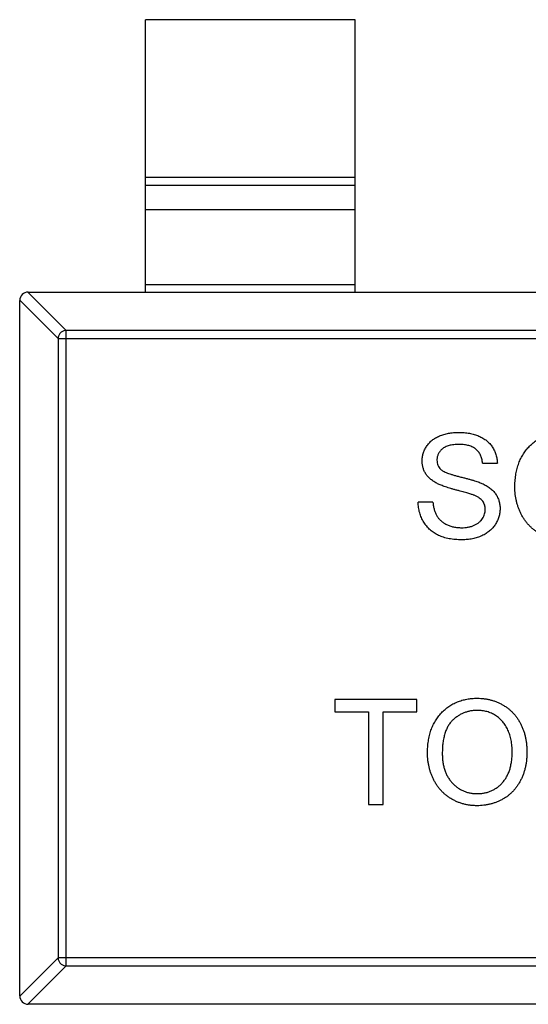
# Model space of a CAD drawing. Header units: millimetres. Extents: x 42 to 554, y 166 to 335.
# Tile 140 of 256: x 439.33 to 440.54, y 222.63 to 224.98. Entities that reach past the tile are written whole.
import ezdxf

# ---------------------------------------------------------------- set-up
doc = ezdxf.new("R2010")
doc.units = ezdxf.units.MM
doc.header["$LTSCALE"] = 30.734
doc.layers.get('0').update_dxf_attribs({"linetype": 'CONTINUOUS'})

msp = doc.modelspace()

# ---------------------------------------------------------------- linework, layer by layer
at = {"linetype": 'Continuous'}
for p, q in [((440.1316, 224.9766), (439.6316, 224.9766)), ((439.6316, 224.3266), (439.6316, 224.9766)), ((440.1316, 224.3266), (440.1316, 224.9766)), ((439.6316, 224.6005), (440.1316, 224.6005)), ((440.1316, 224.5807), (439.6316, 224.5807)), ((440.1316, 224.5227), (439.6316, 224.5227)), ((439.6316, 224.3444), (440.1316, 224.3444)), ((439.3513, 224.3266), (439.4427, 224.2352)), ((439.3516, 224.3266), (442.3116, 224.3266)), ((439.423, 224.2155), (439.3316, 224.3069)), ((439.3316, 222.6466), (439.3316, 224.3066)), ((439.423, 224.2155), (442.2402, 224.2155)), ((439.423, 224.2155), (439.423, 222.7378)), ((442.2205, 224.2352), (439.4427, 224.2352)), ((439.4427, 222.7181), (439.4427, 224.2352)), ((440.4358, 223.9179), (440.471, 223.9179)), ((440.3172, 223.825), (440.2819, 223.825)), ((440.2787, 223.3538), (440.0832, 223.3538)), ((440.0832, 223.3538), (440.0832, 223.325)), ((440.2787, 223.325), (440.2787, 223.3538)), ((440.0832, 223.325), (440.1633, 223.325)), ((440.1633, 223.325), (440.1633, 223.1038)), ((440.1986, 223.325), (440.2787, 223.325)), ((440.1986, 223.1038), (440.1986, 223.325)), ((440.1633, 223.1038), (440.1986, 223.1038)), ((439.3316, 222.6463), (439.423, 222.7378)), ((442.2402, 222.7378), (439.423, 222.7378)), ((439.4427, 222.7181), (439.3513, 222.6266)), ((439.4427, 222.7181), (442.2205, 222.7181)), ((442.3116, 222.6266), (439.3516, 222.6266))]:
    msp.add_line(p, q, dxfattribs=at)
for centre, start, end in [((439.3516, 224.3066), 90, 180), ((439.3516, 222.6466), 180, 270)]:
    msp.add_arc(centre, 0.02, start, end, dxfattribs=at)
for points, knots in [([(439.4427, 224.2352), (439.4402, 224.2351), (439.4351, 224.234), (439.4286, 224.2296), (439.4242, 224.2231), (439.4231, 224.218), (439.423, 224.2155)], [0, 0, 0, 0, 0.249032, 0.5, 0.750968, 1, 1, 1, 1]), ([(440.2915, 223.9232), (440.2917, 223.9263), (440.2919, 223.9325), (440.294, 223.9415), (440.2973, 223.9502), (440.3012, 223.9571), (440.3049, 223.9624), (440.308, 223.9661), (440.3114, 223.9696), (440.3151, 223.9728), (440.3192, 223.9758), (440.3235, 223.9786), (440.3282, 223.981), (440.3348, 223.9841), (440.3436, 223.9871), (440.3546, 223.9898), (440.3663, 223.9913), (440.3743, 223.9916), (440.3783, 223.9917)], [0, 0, 0, 0, 0.074995, 0.149165, 0.223664, 0.300412, 0.33957, 0.378921, 0.418096, 0.45823, 0.498427, 0.539708, 0.582216, 0.625824, 0.715481, 0.807384, 0.901634, 1, 1, 1, 1]), ([(440.3783, 223.9917), (440.3828, 223.9916), (440.3914, 223.9914), (440.404, 223.9897), (440.4157, 223.9869), (440.4249, 223.9837), (440.4317, 223.9805), (440.4366, 223.978), (440.4411, 223.9751), (440.4452, 223.972), (440.4491, 223.9686), (440.4527, 223.9649), (440.456, 223.961), (440.4599, 223.9555), (440.4641, 223.9481), (440.4678, 223.9385), (440.4703, 223.9285), (440.4708, 223.9215), (440.471, 223.9179)], [0, 0, 0, 0, 0.100475, 0.195644, 0.286083, 0.372983, 0.415026, 0.456052, 0.495939, 0.535566, 0.574087, 0.612519, 0.651081, 0.689513, 0.766237, 0.84235, 0.919974, 1, 1, 1, 1]), ([(440.5127, 223.8602), (440.5128, 223.8652), (440.513, 223.8749), (440.5145, 223.8892), (440.5171, 223.9025), (440.5208, 223.9151), (440.5254, 223.9268), (440.5311, 223.9377), (440.5379, 223.9477), (440.5456, 223.9569), (440.5543, 223.965), (440.5635, 223.9722), (440.5733, 223.9782), (440.5838, 223.9832), (440.5949, 223.987), (440.6065, 223.9897), (440.6188, 223.9914), (440.6272, 223.9916), (440.6314, 223.9917)], [0, 0, 0, 0, 0.075226, 0.146575, 0.2145, 0.27953, 0.342403, 0.403496, 0.463762, 0.523864, 0.583252, 0.641302, 0.698898, 0.756295, 0.814628, 0.874325, 0.935783, 1, 1, 1, 1]), ([(440.3797, 223.9628), (440.3775, 223.9628), (440.3732, 223.9628), (440.367, 223.9622), (440.3612, 223.9614), (440.3559, 223.9602), (440.3511, 223.9586), (440.3467, 223.9568), (440.3428, 223.9545), (440.3394, 223.952), (440.3365, 223.9491), (440.3339, 223.9462), (440.3316, 223.9431), (440.3299, 223.9399), (440.3285, 223.9365), (440.3276, 223.9329), (440.3269, 223.9293), (440.3268, 223.9268), (440.3268, 223.9255)], [0, 0, 0, 0, 0.091511, 0.177143, 0.257108, 0.331198, 0.400592, 0.465625, 0.526973, 0.585443, 0.641399, 0.695044, 0.746782, 0.796959, 0.847545, 0.897439, 0.947649, 1, 1, 1, 1]), ([(440.4358, 223.9179), (440.4355, 223.9197), (440.4351, 223.9232), (440.434, 223.9283), (440.4325, 223.933), (440.4307, 223.9374), (440.4285, 223.9414), (440.426, 223.9451), (440.4231, 223.9485), (440.4199, 223.9515), (440.4162, 223.9542), (440.4122, 223.9565), (440.4078, 223.9585), (440.4029, 223.9601), (440.3977, 223.9613), (440.3921, 223.9622), (440.386, 223.9627), (440.3819, 223.9628), (440.3797, 223.9628)], [0, 0, 0, 0, 0.067155, 0.131403, 0.192732, 0.251253, 0.307704, 0.362699, 0.417778, 0.472304, 0.527873, 0.58523, 0.645057, 0.707952, 0.774434, 0.84494, 0.920404, 1, 1, 1, 1]), ([(440.3285, 223.8692), (440.3255, 223.8708), (440.3198, 223.8738), (440.3122, 223.8793), (440.3057, 223.8854), (440.3005, 223.8921), (440.2964, 223.8992), (440.2937, 223.9069), (440.2918, 223.9149), (440.2916, 223.9204), (440.2915, 223.9232)], [0, 0, 0, 0, 0.144805, 0.279512, 0.406394, 0.527502, 0.645393, 0.761885, 0.878942, 1, 1, 1, 1]), ([(440.3268, 223.9255), (440.3269, 223.9234), (440.3271, 223.9192), (440.3289, 223.9133), (440.3316, 223.9078), (440.3344, 223.9049), (440.3358, 223.9034)], [0, 0, 0, 0, 0.262741, 0.509957, 0.753327, 1, 1, 1, 1]), ([(440.3358, 223.9034), (440.3366, 223.9027), (440.3386, 223.901), (440.3421, 223.8989), (440.3466, 223.8967), (440.3519, 223.8945), (440.3581, 223.8923), (440.3651, 223.8901), (440.3731, 223.8878), (440.3817, 223.8857), (440.3904, 223.8835), (440.3986, 223.8814), (440.4062, 223.8793), (440.4131, 223.8773), (440.4193, 223.8754), (440.4249, 223.8735), (440.4297, 223.8717), (440.4327, 223.8705), (440.4341, 223.8699)], [0, 0, 0, 0, 0.032743, 0.07241, 0.119611, 0.174673, 0.237345, 0.308352, 0.38763, 0.474784, 0.563332, 0.645136, 0.720203, 0.789134, 0.851497, 0.907331, 0.956969, 1, 1, 1, 1]), ([(440.4155, 223.8415), (440.4147, 223.8418), (440.4127, 223.8427), (440.4093, 223.8437), (440.4052, 223.8451), (440.4004, 223.8466), (440.3949, 223.8481), (440.3888, 223.8498), (440.3819, 223.8517), (440.3745, 223.8536), (440.367, 223.8556), (440.3599, 223.8576), (440.3534, 223.8596), (440.3473, 223.8615), (440.3418, 223.8635), (440.3369, 223.8654), (440.3324, 223.8672), (440.3297, 223.8685), (440.3285, 223.8692)], [0, 0, 0, 0, 0.0312, 0.070487, 0.117215, 0.171576, 0.234122, 0.303963, 0.382156, 0.467646, 0.554335, 0.635074, 0.710037, 0.779092, 0.842966, 0.901001, 0.953246, 1, 1, 1, 1]), ([(440.4341, 223.8699), (440.4359, 223.869), (440.4394, 223.8674), (440.4444, 223.8646), (440.4491, 223.8618), (440.4533, 223.8587), (440.4573, 223.8554), (440.4608, 223.852), (440.4641, 223.8485), (440.4669, 223.8447), (440.4694, 223.8408), (440.4716, 223.8367), (440.4733, 223.8325), (440.4749, 223.8282), (440.476, 223.8237), (440.4769, 223.8191), (440.4774, 223.8143), (440.4774, 223.8111), (440.4774, 223.8094)], [0, 0, 0, 0, 0.074931, 0.147078, 0.216364, 0.282503, 0.346688, 0.408836, 0.469262, 0.528432, 0.587001, 0.644416, 0.702189, 0.759767, 0.81849, 0.877633, 0.93802, 1, 1, 1, 1]), ([(440.4422, 223.8077), (440.4421, 223.8095), (440.4419, 223.8131), (440.4409, 223.8182), (440.4388, 223.8229), (440.4362, 223.8274), (440.4325, 223.8315), (440.4278, 223.8352), (440.4221, 223.8386), (440.4178, 223.8405), (440.4155, 223.8415)], [0, 0, 0, 0, 0.117768, 0.230176, 0.339843, 0.450625, 0.566943, 0.696021, 0.839438, 1, 1, 1, 1]), ([(440.6313, 223.7353), (440.6284, 223.7353), (440.6227, 223.7354), (440.6143, 223.7362), (440.6061, 223.7375), (440.5981, 223.7394), (440.5904, 223.7418), (440.5829, 223.7447), (440.5756, 223.7481), (440.5687, 223.752), (440.562, 223.7564), (440.5557, 223.7613), (440.5498, 223.7665), (440.5444, 223.7721), (440.5394, 223.778), (440.5348, 223.7844), (440.5306, 223.7912), (440.5269, 223.7983), (440.5235, 223.8056), (440.5207, 223.8131), (440.5182, 223.8207), (440.5162, 223.8284), (440.5146, 223.8362), (440.5135, 223.8441), (440.5128, 223.8521), (440.5127, 223.8575), (440.5127, 223.8602)], [0, 0, 0, 0, 0.044697, 0.088534, 0.131409, 0.173814, 0.215715, 0.257247, 0.298848, 0.340604, 0.382029, 0.42297, 0.463632, 0.504048, 0.544591, 0.584964, 0.626265, 0.667979, 0.709943, 0.751382, 0.792619, 0.833948, 0.875008, 0.916446, 0.957907, 1, 1, 1, 1]), ([(440.3866, 223.7353), (440.3839, 223.7353), (440.3786, 223.7353), (440.3708, 223.7359), (440.3632, 223.7366), (440.3561, 223.7378), (440.3493, 223.7393), (440.3428, 223.7411), (440.3366, 223.7432), (440.3308, 223.7456), (440.3253, 223.7485), (440.3201, 223.7515), (440.3152, 223.755), (440.3106, 223.7589), (440.3063, 223.7629), (440.3024, 223.7674), (440.2987, 223.7722), (440.2953, 223.7773), (440.2923, 223.7826), (440.2897, 223.7882), (440.2874, 223.7939), (440.2856, 223.7998), (440.284, 223.8058), (440.283, 223.8121), (440.2822, 223.8185), (440.282, 223.8228), (440.2819, 223.825)], [0, 0, 0, 0, 0.052493, 0.102825, 0.151397, 0.198033, 0.242876, 0.285999, 0.327849, 0.368395, 0.407852, 0.446838, 0.485166, 0.523341, 0.561602, 0.59992, 0.638496, 0.677791, 0.71729, 0.756605, 0.796068, 0.835886, 0.875714, 0.916263, 0.95776, 1, 1, 1, 1]), ([(440.3172, 223.825), (440.3176, 223.8218), (440.3183, 223.8158), (440.3204, 223.8071), (440.3231, 223.7994), (440.3264, 223.7924), (440.3308, 223.7863), (440.3361, 223.7807), (440.3425, 223.7759), (440.3498, 223.7717), (440.3579, 223.7683), (440.3665, 223.7659), (440.3756, 223.7644), (440.3819, 223.7642), (440.3851, 223.7641)], [0, 0, 0, 0, 0.093796, 0.180188, 0.260363, 0.334847, 0.407093, 0.481448, 0.559271, 0.64227, 0.728586, 0.815978, 0.906035, 1, 1, 1, 1]), ([(440.3851, 223.7641), (440.3879, 223.7642), (440.3934, 223.7643), (440.4014, 223.7655), (440.4089, 223.7672), (440.4158, 223.7698), (440.422, 223.773), (440.4275, 223.7769), (440.4321, 223.7813), (440.4358, 223.7862), (440.4386, 223.7914), (440.4407, 223.7968), (440.4419, 223.8022), (440.4421, 223.8059), (440.4422, 223.8077)], [0, 0, 0, 0, 0.105584, 0.205868, 0.300947, 0.393002, 0.480949, 0.562874, 0.641461, 0.717742, 0.791772, 0.862716, 0.931777, 1, 1, 1, 1]), ([(440.4774, 223.8094), (440.4773, 223.8062), (440.477, 223.7997), (440.4748, 223.7901), (440.4713, 223.7808), (440.4672, 223.7735), (440.4633, 223.7679), (440.4601, 223.7638), (440.4564, 223.7601), (440.4526, 223.7566), (440.4484, 223.7533), (440.4439, 223.7502), (440.4391, 223.7474), (440.4322, 223.744), (440.4231, 223.7405), (440.4115, 223.7375), (440.3993, 223.7356), (440.3909, 223.7354), (440.3866, 223.7353)], [0, 0, 0, 0, 0.074816, 0.148535, 0.223872, 0.301297, 0.340894, 0.38034, 0.420127, 0.45995, 0.500831, 0.541907, 0.584439, 0.62808, 0.717267, 0.80786, 0.901925, 1, 1, 1, 1]), ([(440.3044, 223.2255), (440.3044, 223.2306), (440.3046, 223.2403), (440.3062, 223.2545), (440.3088, 223.2679), (440.3124, 223.2805), (440.3171, 223.2922), (440.3228, 223.3031), (440.3296, 223.3131), (440.3373, 223.3223), (440.3459, 223.3304), (440.3551, 223.3376), (440.365, 223.3436), (440.3755, 223.3486), (440.3865, 223.3524), (440.3982, 223.355), (440.4104, 223.3568), (440.4188, 223.357), (440.4231, 223.3571)], [0, 0, 0, 0, 0.075226, 0.146575, 0.2145, 0.27953, 0.342403, 0.403496, 0.463762, 0.523864, 0.583252, 0.641302, 0.698898, 0.756295, 0.814628, 0.874325, 0.935783, 1, 1, 1, 1]), ([(440.4231, 223.3571), (440.4259, 223.357), (440.4315, 223.3569), (440.4398, 223.3562), (440.4479, 223.3548), (440.4557, 223.353), (440.4634, 223.3507), (440.4709, 223.348), (440.4781, 223.3445), (440.485, 223.3407), (440.4917, 223.3364), (440.498, 223.3317), (440.5039, 223.3266), (440.5094, 223.3211), (440.5144, 223.3151), (440.5191, 223.3088), (440.5234, 223.302), (440.5272, 223.2949), (440.5306, 223.2875), (440.5335, 223.2798), (440.536, 223.2718), (440.5381, 223.2636), (440.5396, 223.2552), (440.5407, 223.2465), (440.5414, 223.2375), (440.5415, 223.2315), (440.5415, 223.2284)], [0, 0, 0, 0, 0.043099, 0.085587, 0.126908, 0.167967, 0.20845, 0.249025, 0.289281, 0.33001, 0.370598, 0.410466, 0.450033, 0.489688, 0.529116, 0.569037, 0.609703, 0.650759, 0.692509, 0.734219, 0.776707, 0.819552, 0.863351, 0.907839, 0.953334, 1, 1, 1, 1]), ([(440.4233, 223.3282), (440.4205, 223.3282), (440.415, 223.328), (440.4068, 223.3268), (440.3989, 223.325), (440.3913, 223.3224), (440.3841, 223.319), (440.3772, 223.3149), (440.3705, 223.3101), (440.3641, 223.3045), (440.3582, 223.2981), (440.3533, 223.2906), (440.349, 223.2821), (440.3455, 223.2726), (440.3429, 223.2621), (440.341, 223.2507), (440.3398, 223.2382), (440.3397, 223.2296), (440.3396, 223.2251)], [0, 0, 0, 0, 0.055943, 0.110382, 0.164048, 0.216759, 0.269601, 0.323009, 0.377581, 0.433449, 0.490922, 0.550625, 0.613117, 0.679861, 0.751358, 0.828261, 0.910795, 1, 1, 1, 1]), ([(440.5063, 223.2287), (440.5063, 223.2312), (440.5062, 223.236), (440.5057, 223.2432), (440.505, 223.2501), (440.5039, 223.2568), (440.5024, 223.2632), (440.5007, 223.2694), (440.4986, 223.2754), (440.4963, 223.2811), (440.4937, 223.2866), (440.4907, 223.2917), (440.4874, 223.2965), (440.4839, 223.3011), (440.48, 223.3052), (440.4759, 223.3091), (440.4715, 223.3126), (440.4668, 223.3159), (440.4619, 223.3188), (440.4568, 223.3213), (440.4516, 223.3235), (440.4462, 223.3252), (440.4407, 223.3265), (440.4351, 223.3275), (440.4292, 223.3281), (440.4253, 223.3282), (440.4233, 223.3282)], [0, 0, 0, 0, 0.050852, 0.099752, 0.147438, 0.194086, 0.239171, 0.28334, 0.326577, 0.368936, 0.410572, 0.451051, 0.490877, 0.530044, 0.568937, 0.607578, 0.64642, 0.685679, 0.724799, 0.763513, 0.802173, 0.84074, 0.879649, 0.919071, 0.959098, 1, 1, 1, 1]), ([(440.4228, 223.1295), (440.4258, 223.1296), (440.4316, 223.1297), (440.4402, 223.1309), (440.4483, 223.133), (440.4561, 223.1358), (440.4633, 223.1395), (440.4703, 223.1439), (440.4768, 223.1492), (440.4829, 223.1553), (440.4884, 223.1621), (440.4933, 223.1696), (440.4972, 223.1778), (440.5006, 223.1867), (440.5031, 223.1962), (440.505, 223.2065), (440.5061, 223.2174), (440.5062, 223.2249), (440.5063, 223.2287)], [0, 0, 0, 0, 0.061055, 0.119545, 0.176806, 0.232956, 0.288583, 0.344667, 0.401662, 0.46054, 0.520477, 0.581213, 0.643431, 0.707961, 0.775371, 0.846414, 0.921152, 1, 1, 1, 1]), ([(440.5415, 223.2284), (440.5415, 223.2253), (440.5414, 223.2192), (440.5407, 223.2101), (440.5395, 223.2013), (440.5378, 223.1928), (440.5357, 223.1844), (440.5331, 223.1763), (440.53, 223.1685), (440.5264, 223.161), (440.5224, 223.1538), (440.518, 223.147), (440.5132, 223.1407), (440.508, 223.1348), (440.5024, 223.1294), (440.4964, 223.1244), (440.49, 223.1199), (440.4832, 223.1158), (440.4761, 223.1123), (440.469, 223.1092), (440.4616, 223.1065), (440.4542, 223.1044), (440.4465, 223.1027), (440.4388, 223.1015), (440.4309, 223.1008), (440.4256, 223.1007), (440.423, 223.1006)], [0, 0, 0, 0, 0.04756, 0.093962, 0.139112, 0.183626, 0.227457, 0.270703, 0.313611, 0.35626, 0.398366, 0.439557, 0.480045, 0.519888, 0.559658, 0.599421, 0.639208, 0.679668, 0.72002, 0.759859, 0.79956, 0.839199, 0.878956, 0.918794, 0.959083, 1, 1, 1, 1]), ([(440.423, 223.1006), (440.4201, 223.1007), (440.4144, 223.1008), (440.406, 223.1016), (440.3978, 223.1029), (440.3898, 223.1047), (440.3821, 223.1072), (440.3746, 223.1101), (440.3673, 223.1135), (440.3603, 223.1174), (440.3537, 223.1218), (440.3474, 223.1267), (440.3415, 223.1319), (440.3361, 223.1375), (440.331, 223.1434), (440.3264, 223.1498), (440.3222, 223.1566), (440.3185, 223.1637), (440.3152, 223.171), (440.3123, 223.1785), (440.3098, 223.1861), (440.3079, 223.1938), (440.3063, 223.2016), (440.3052, 223.2095), (440.3044, 223.2175), (440.3044, 223.2228), (440.3044, 223.2255)], [0, 0, 0, 0, 0.044697, 0.088534, 0.131409, 0.173814, 0.215715, 0.257247, 0.298848, 0.340604, 0.382029, 0.42297, 0.463632, 0.504048, 0.544591, 0.584964, 0.626265, 0.667979, 0.709943, 0.751382, 0.792619, 0.833948, 0.875008, 0.916446, 0.957907, 1, 1, 1, 1]), ([(440.3396, 223.2251), (440.3397, 223.2215), (440.3398, 223.2145), (440.341, 223.2042), (440.3428, 223.1946), (440.3453, 223.1854), (440.3487, 223.1769), (440.3528, 223.169), (440.3576, 223.1617), (440.3632, 223.155), (440.3693, 223.149), (440.3758, 223.1438), (440.3827, 223.1394), (440.39, 223.1358), (440.3977, 223.1329), (440.4057, 223.1309), (440.4141, 223.1297), (440.4199, 223.1296), (440.4228, 223.1295)], [0, 0, 0, 0, 0.075964, 0.148125, 0.217201, 0.2833, 0.347202, 0.4093, 0.470426, 0.531588, 0.591739, 0.650258, 0.707303, 0.764208, 0.821148, 0.879119, 0.938423, 1, 1, 1, 1]), ([(439.423, 222.7378), (439.4231, 222.7352), (439.4242, 222.7301), (439.4286, 222.7237), (439.4351, 222.7193), (439.4402, 222.7181), (439.4427, 222.7181)], [0, 0, 0, 0, 0.249032, 0.5, 0.750968, 1, 1, 1, 1])]:
    msp.add_open_spline(points, degree=3, knots=knots, dxfattribs=at)

doc.saveas('drawing.dxf')
